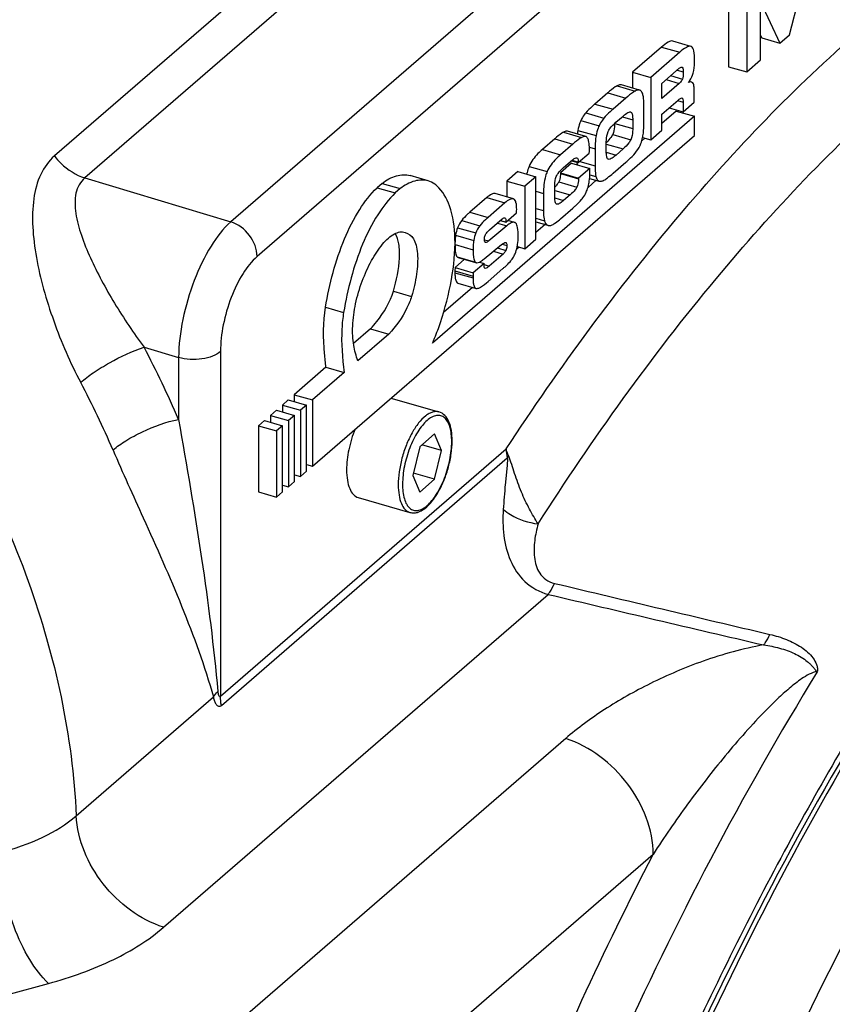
# Model space of a CAD drawing. Extents: x 0 to 594, y 0 to 420.
# Tile 63 of 93: x 515.48 to 523.25, y 209.71 to 219.12. Entities that reach past the tile are written whole.
import ezdxf

# ---------------------------------------------------------------- set-up
doc = ezdxf.new("R2010")
doc.units = 0
doc.header["$LTSCALE"] = 32.67
doc.layers.get('0').update_dxf_attribs({"linetype": 'CONTINUOUS'})
doc.layers.add('3_ALL_AXES', color=7, linetype='CONTINUOUS')

msp = doc.modelspace()

# ---------------------------------------------------------------- linework, layer by layer
at = {"color": 9, "linetype": 'CONTINUOUS'}
for p, q in [((527.3805, 227.8362), (515.8146, 217.8199)), ((527.6711, 227.6262), (516.1053, 217.6099)), ((529.0112, 227.1598), (517.5005, 217.1912)), ((529.2619, 226.8277), (517.7512, 216.8592)), ((521.6166, 218.8615), (521.7898, 218.8115)), ((521.7654, 218.6415), (521.8238, 218.6247)), ((521.6593, 218.5496), (521.7858, 218.5131)), ((521.7033, 218.5877), (521.8152, 218.5554)), ((521.1031, 218.424), (521.2763, 218.374)), ((521.1909, 218.4905), (521.3641, 218.4405)), ((521.7694, 218.3492), (521.8229, 218.3337)), ((521.8119, 218.3742), (521.8132, 218.3738)), ((520.8916, 218.2312), (521.0648, 218.1812)), ((520.9791, 218.3167), (521.1524, 218.2667)), ((521.3206, 218.2406), (521.3224, 218.2401)), ((520.8455, 218.1592), (521.0187, 218.1092)), ((521.2417, 218.1948), (521.3407, 218.1662)), ((520.6791, 218.0478), (520.8523, 217.9978)), ((520.8167, 218.0648), (520.9899, 218.0148)), ((521.1687, 218.1311), (521.3407, 218.0815)), ((520.5955, 217.9844), (520.7687, 217.9344)), ((521.1492, 218.0254), (521.3224, 217.9754)), ((520.4778, 217.8825), (520.651, 217.8325)), ((520.9262, 217.9043), (520.9811, 217.8884)), ((521.0884, 217.9332), (521.2483, 217.887)), ((521.0885, 217.8558), (521.1813, 217.8291)), ((520.7619, 217.7793), (520.8203, 217.7624)), ((520.805, 217.8023), (520.8069, 217.8018)), ((520.8338, 217.7681), (520.9811, 217.7255)), ((520.35, 217.721), (520.5232, 217.671)), ((516.1053, 217.6099), (517.5005, 217.1912)), ((520.6341, 217.5725), (520.8074, 217.5225)), ((520.6499, 217.6511), (520.8231, 217.6011)), ((520.9289, 217.6062), (521.0186, 217.5803)), ((520.9306, 217.6397), (520.9898, 217.6226)), ((520.416, 217.4823), (520.4881, 217.4615)), ((520.5953, 217.4904), (520.7416, 217.4482)), ((519.9462, 217.4222), (520.1194, 217.3722)), ((520.5957, 217.4197), (520.6804, 217.3952)), ((520.416, 217.3193), (520.4881, 217.2985)), ((519.7062, 217.2037), (519.8794, 217.1537)), ((519.7854, 217.2829), (519.9586, 217.2329)), ((520.078, 217.205), (520.1294, 217.1902)), ((520.416, 217.225), (520.4975, 217.2014)), ((519.6669, 217.1343), (519.8401, 217.0843)), ((520.0483, 217.1793), (520.138, 217.1534)), ((520.416, 217.1905), (520.528, 217.1582)), ((519.6482, 217.063), (519.8214, 217.013)), ((519.6425, 216.9733), (519.8157, 216.9233)), ((520.0484, 216.9417), (520.1296, 216.9183)), ((520.0917, 216.977), (520.138, 216.9636)), ((519.6642, 216.8547), (519.8374, 216.8047)), ((520.0096, 216.9096), (520.1018, 216.883)), ((519.6418, 216.7223), (519.815, 216.6723)), ((519.9201, 216.7827), (519.9695, 216.7684)), ((519.6416, 216.7048), (519.8148, 216.6548)), ((519.0541, 216.528), (519.2273, 216.478)), ((518.4051, 216.3755), (518.5783, 216.3255)), ((516.6715, 215.9917), (517.0008, 215.8929)), ((517.0008, 215.8929), (517.0008, 215.3025)), ((517.4014, 215.9504), (517.4014, 212.6559)), ((517.4014, 212.6559), (520.1314, 215.0201)), ((517.4097, 212.569), (520.1415, 214.9348)), ((516.8582, 210.449), (520.5318, 213.6304)), ((516.0234, 211.5143), (517.3341, 212.6494)), ((520.7001, 212.252), (516.0298, 208.2074)), ((521.5359, 211.1452), (516.8656, 207.1006)), ((515.3582, 209.8041), (515.7591, 209.9124))]:
    msp.add_line(p, q, dxfattribs=at)
at = {"color": 7, "linetype": 'CONTINUOUS'}
for p, q in [((522.8374, 218.9766), (523.0233, 219.693)), ((522.2566, 219.453), (522.2566, 218.6735)), ((522.4298, 219.403), (522.4298, 218.6235)), ((522.5633, 218.7392), (522.5633, 219.2946)), ((522.5633, 219.2946), (522.7477, 218.8989)), ((521.8965, 218.8679), (521.7233, 218.9179)), ((522.5633, 218.9728), (522.5745, 218.9489)), ((522.5745, 218.9489), (522.7477, 218.8989)), ((522.7477, 218.8989), (522.8374, 218.9766)), ((521.6166, 218.8615), (521.3394, 218.6215)), ((521.7898, 218.8115), (521.5126, 218.5715)), ((521.9014, 218.8659), (521.8965, 218.8681)), ((522.4298, 218.6235), (522.5633, 218.7392)), ((521.3394, 218.6215), (521.5126, 218.5715)), ((521.3394, 218.6215), (521.3394, 218.469)), ((521.6183, 218.5141), (521.7858, 218.6592)), ((522.2566, 218.6735), (522.4298, 218.6235)), ((521.5126, 218.5715), (521.5126, 217.9739)), ((521.6183, 218.368), (521.6183, 218.5141)), ((521.7858, 218.5131), (521.6183, 218.368)), ((521.9019, 218.5266), (521.8811, 218.5326)), ((521.1031, 218.424), (520.9791, 218.3167)), ((521.4068, 218.4496), (521.2336, 218.4996)), ((521.4104, 218.4483), (521.4069, 218.4496)), ((521.9283, 218.3339), (521.9283, 218.4563)), ((521.2763, 218.374), (521.1524, 218.2667)), ((521.6183, 218.2183), (521.7754, 218.3544)), ((521.812, 218.3743), (521.8132, 218.3738)), ((521.8229, 218.2426), (521.9283, 218.3339)), ((521.8229, 218.3337), (521.8229, 218.2426)), ((521.3207, 218.2408), (521.3224, 218.2401)), ((521.4475, 218.1331), (521.4475, 218.2996)), ((521.7566, 218.2492), (521.6183, 218.1295)), ((521.6905, 218.2808), (521.8229, 218.2426)), ((521.7566, 218.2492), (521.9298, 218.1992)), ((521.9298, 218.1992), (519.4278, 216.0324)), ((521.1809, 218.1421), (521.2483, 218.2005)), ((521.3407, 218.1662), (521.3407, 218.0815)), ((521.6183, 218.0654), (521.6183, 218.2183)), ((521.9298, 218.0173), (521.9298, 218.1992)), ((520.8912, 218.0062), (520.718, 218.0562)), ((521.5126, 217.9739), (521.6183, 218.0654)), ((518.2798, 214.8563), (521.9298, 218.0173)), ((520.5955, 217.9844), (520.4778, 217.8825)), ((520.8947, 218.0049), (520.8913, 218.0063)), ((521.4572, 217.9899), (521.4269, 217.9637)), ((521.4352, 217.9963), (521.5126, 217.9739)), ((520.7687, 217.9344), (520.651, 217.8325)), ((520.926, 217.8479), (520.9264, 217.8616)), ((520.9264, 217.8616), (520.9267, 217.8822)), ((520.9811, 217.8884), (520.9811, 217.7255)), ((521.0884, 217.8614), (521.0884, 217.9444)), ((521.2483, 217.887), (521.1813, 217.8291)), ((520.6804, 217.7087), (520.7647, 217.7817)), ((520.7567, 217.7748), (520.8203, 217.7564)), ((520.8061, 217.8021), (520.8069, 217.8018)), ((520.8203, 217.7564), (520.926, 217.8479)), ((520.8203, 217.7624), (520.8203, 217.7564)), ((521.1083, 217.7882), (521.1069, 217.7887)), ((521.1528, 217.6551), (521.2763, 217.762)), ((520.2428, 217.6718), (520.1374, 217.5805)), ((520.2428, 217.6718), (520.416, 217.6218)), ((520.7567, 217.75), (520.6499, 217.6575)), ((520.7567, 217.75), (520.9299, 217.7)), ((520.9299, 217.7), (520.8231, 217.6075)), ((519.3864, 217.5823), (519.2132, 217.6323)), ((520.1374, 217.5805), (520.3106, 217.5305)), ((520.1374, 217.5805), (520.1374, 217.429)), ((520.416, 217.6218), (520.3106, 217.5305)), ((520.416, 217.0242), (520.416, 217.6218)), ((520.6499, 217.6575), (520.8231, 217.6075)), ((520.6499, 217.6575), (520.6499, 217.6511)), ((520.8231, 217.6075), (520.8231, 217.6011)), ((520.9926, 217.5876), (520.9138, 217.5193)), ((520.9289, 217.606), (521.0185, 217.5801)), ((521.0186, 217.5803), (521.0218, 217.5791)), ((518.9461, 217.5585), (518.8976, 217.5165)), ((518.8976, 217.5165), (519.0708, 217.4665)), ((518.9461, 217.5585), (519.1193, 217.5085)), ((519.1193, 217.5085), (519.0708, 217.4665)), ((520.3106, 217.5305), (520.3106, 216.9329)), ((520.5953, 217.4344), (520.5953, 217.5174)), ((519.9462, 217.4222), (519.7854, 217.2829)), ((520.2, 217.4109), (520.0268, 217.4609)), ((520.4881, 217.4615), (520.4881, 217.2985)), ((520.7416, 217.4482), (520.6804, 217.3952)), ((520.1194, 217.3722), (519.9586, 217.2329)), ((520.2316, 217.2971), (520.2318, 217.3094)), ((520.6149, 217.3593), (520.6125, 217.3604)), ((520.651, 217.2205), (520.7687, 217.3224)), ((519.9732, 217.1143), (520.0946, 217.2195)), ((520.0759, 217.2032), (520.1294, 217.1878)), ((520.1294, 217.1878), (520.2309, 217.2756)), ((520.2107, 217.1856), (520.1478, 217.2037)), ((520.138, 217.1534), (519.9647, 217.0082)), ((520.1294, 217.1902), (520.1294, 217.1878)), ((520.416, 217.19), (520.5278, 217.1577)), ((520.5041, 217.1645), (520.416, 217.0883)), ((520.528, 217.1582), (520.5338, 217.156)), ((519.9235, 217.02), (519.9647, 217.0082)), ((520.3106, 216.9329), (520.416, 217.0242)), ((519.9216, 216.8368), (520.087, 216.9737)), ((519.933, 216.994), (519.9322, 216.9944)), ((520.2551, 216.9489), (520.2318, 216.9288)), ((520.2383, 216.9538), (520.3106, 216.9329)), ((519.7341, 216.8327), (519.6429, 216.7534)), ((519.672, 216.8506), (519.8369, 216.803)), ((520.1018, 216.883), (519.9695, 216.7684)), ((519.6418, 216.7223), (519.6416, 216.7048)), ((519.6429, 216.7534), (519.6418, 216.7223)), ((519.6429, 216.7534), (519.8161, 216.7034)), ((519.9202, 216.7939), (519.8161, 216.7034)), ((519.8766, 216.8064), (519.9202, 216.7939)), ((519.9202, 216.783), (519.9202, 216.7939)), ((519.9302, 216.7452), (519.9296, 216.7454)), ((519.9596, 216.6217), (520.1, 216.7433)), ((519.815, 216.6723), (519.8148, 216.6548)), ((519.8161, 216.7034), (519.815, 216.6723)), ((519.8111, 216.5644), (519.5337, 216.3241)), ((519.6707, 216.6049), (519.8439, 216.5549)), ((518.8356, 216.1673), (518.6728, 216.0263)), ((518.8356, 216.1673), (519.0088, 216.1173)), ((519.0088, 216.1173), (518.7143, 215.8622)), ((518.4096, 215.8009), (518.1066, 215.5385)), ((518.4096, 215.8009), (518.5828, 215.7509)), ((518.5828, 215.7509), (518.2798, 215.4885)), ((518.1066, 215.5385), (518.2798, 215.4885)), ((518.1066, 215.5385), (518.1066, 215.4727)), ((519.0304, 215.5065), (519.4889, 215.3741)), ((518.0496, 215.4892), (517.9926, 215.4398)), ((517.9926, 215.4398), (518.1658, 215.3898)), ((517.9926, 215.4398), (517.9926, 215.374)), ((518.0496, 215.4892), (518.2228, 215.4392)), ((518.2228, 215.4392), (518.1658, 215.3898)), ((518.2228, 214.807), (518.2228, 215.4392)), ((518.2798, 215.4885), (518.2798, 214.8563)), ((517.9356, 215.3904), (517.8786, 215.3411)), ((517.8786, 215.3411), (518.0518, 215.2911)), ((517.8786, 215.3411), (517.8786, 215.2753)), ((517.9356, 215.3904), (518.1088, 215.3404)), ((518.1088, 215.3404), (518.0518, 215.2911)), ((518.1088, 214.7082), (518.1088, 215.3404)), ((518.1658, 215.3898), (518.1658, 214.7576)), ((517.8216, 215.2917), (517.7646, 215.2424)), ((517.7646, 215.2424), (517.9378, 215.1924)), ((517.7646, 215.2424), (517.7646, 214.6102)), ((517.8216, 215.2917), (517.9948, 215.2417)), ((517.9948, 215.2417), (517.9378, 215.1924)), ((517.9948, 214.6095), (517.9948, 215.2417)), ((518.0518, 215.2911), (518.0518, 214.6589)), ((517.9378, 215.1924), (517.9378, 214.5602)), ((519.4469, 215.164), (519.3054, 215.0415)), ((519.5133, 215.005), (519.4469, 215.164)), ((519.3054, 215.0415), (519.239, 214.7674)), ((519.5133, 215.005), (519.3258, 215.0592)), ((519.4469, 214.731), (519.5133, 215.005)), ((518.2228, 214.8728), (518.2798, 214.8563)), ((518.1088, 214.7741), (518.1658, 214.7576)), ((518.1658, 214.7576), (518.2228, 214.807)), ((519.239, 214.7674), (519.3054, 214.6084)), ((519.4469, 214.731), (519.2443, 214.7895)), ((517.9948, 214.6753), (518.0518, 214.6589)), ((518.0518, 214.6589), (518.1088, 214.7082)), ((519.3054, 214.6084), (519.4469, 214.731)), ((517.7646, 214.6102), (517.9378, 214.5602)), ((517.9378, 214.5602), (517.9948, 214.6095)), ((518.7179, 214.5559), (519.2115, 214.4134))]:
    msp.add_line(p, q, dxfattribs=at)
msp.add_lwpolyline([(520.9302, 217.6958), (520.9301, 217.6967), (520.93, 217.6975), (520.93, 217.6982), (520.9299, 217.6989), (520.9299, 217.6995), (520.9299, 217.7)], dxfattribs=at)
for centre, radius, start, end in [((521.6777, 218.6763), 0.2491, 321.88229, 324.75167), ((521.68, 218.6746), 0.2462, 324.75514, 326.3263), ((521.6809, 218.674), 0.2451, 326.32699, 327.19371), ((520.7844, 218.2782), 0.4481, 312.74105, 315.30668), ((520.9851, 218.0928), 0.4604, 347.89748, 349.99891), ((521.7161, 217.7737), 0.9082, 180.86762, 181.11185), ((520.67, 217.7626), 0.1503, 359.92291, 2.83469), ((521.5657, 217.7703), 0.7578, 181.07136, 182.67055), ((521.0305, 217.6094), 0.0315, 253.91131, 257.90827), ((520.3489, 217.7716), 0.35, 314.79263, 317.70066), ((520.1931, 217.3867), 0.0252, 60.85207, 73.96944), ((519.9566, 217.0088), 0.2865, 347.8202, 348.95293)]:
    msp.add_arc(centre, radius, start, end, dxfattribs=at)
at = {"color": 9, "linetype": 'CONTINUOUS'}
for centre, radius, start, end in [((508.2326, 211.5378), 9.5421, 23.23644, 27.82438), ((508.1727, 211.4811), 8.9287, 23.27403, 27.86981), ((520.402, 214.7287), 0.3321, 137.95396, 141.65402), ((755.8897, 1202.4046), 1016.283, 256.6130723, 256.7322972), ((744.9313, 1165.1536), 977.6255, 256.7302863, 256.8543125)]:
    msp.add_arc(centre, radius, start, end, dxfattribs=at)
for points, knots in [([(520.1314, 215.0201), (520.6412, 215.7964), (521.6751, 217.2099), (523.141, 218.7435), (524.3339, 219.6906), (525.4262, 220.3857), (526.3018, 220.7446), (526.8817, 220.866)], [0, 0, 0, 0, 0.305374, 0.574422, 0.694587, 0.805211, 1, 1, 1, 1]), ([(520.4368, 214.3042), (520.9566, 215.117), (522.0125, 216.5932), (523.521, 218.1889), (524.7513, 219.1611), (525.8719, 219.86), (526.7739, 220.2061), (527.3669, 220.3058)], [0, 0, 0, 0, 0.30818, 0.578248, 0.698123, 0.807938, 1, 1, 1, 1]), ([(510.7514, 219.1077), (511.4799, 218.7586), (512.8604, 217.8356), (514.5138, 215.9934), (515.6474, 213.8429), (515.9876, 212.2759), (516.0234, 211.5143)], [0, 0, 0, 0, 0.251328, 0.509678, 0.762784, 1, 1, 1, 1]), ([(515.8146, 217.8199), (515.7595, 217.7722), (515.6672, 217.6425), (515.6067, 217.403), (515.6012, 217.133), (515.6382, 216.8437), (515.7082, 216.5439), (515.8372, 216.1398), (515.9656, 215.8443), (516.0657, 215.6549)], [0, 0, 0, 0, 0.095239, 0.200819, 0.318499, 0.446165, 0.580959, 0.720119, 1, 1, 1, 1]), ([(515.8146, 217.8199), (515.8338, 217.7953), (515.9141, 217.7055), (516.0203, 217.6374), (516.1053, 217.6099)], [0, 0, 0, 0, 0.258648, 1, 1, 1, 1]), ([(516.1053, 217.6099), (516.0837, 217.592), (516.0463, 217.547), (516.0164, 217.4628), (516.0085, 217.3691), (516.021, 217.2328), (516.0697, 217.0554), (516.1568, 216.842), (516.2649, 216.6259), (516.4304, 216.3371), (516.5707, 216.1272), (516.6715, 215.9917)], [0, 0, 0, 0, 0.046418, 0.094376, 0.145815, 0.201001, 0.320455, 0.448679, 0.582631, 0.720291, 1, 1, 1, 1]), ([(517.5005, 217.1912), (517.4259, 217.125), (517.2904, 216.945), (517.1385, 216.6267), (517.0333, 216.2665), (517.0021, 216.0148), (517.0008, 215.8929)], [0, 0, 0, 0, 0.210604, 0.468061, 0.742578, 1, 1, 1, 1]), ([(517.7512, 216.8592), (517.7512, 216.9306), (517.6932, 217.0752), (517.5704, 217.1686), (517.5005, 217.1912)], [0, 0, 0, 0, 0.492803, 1, 1, 1, 1]), ([(522.8438, 208.305), (523.2695, 209.2668), (524.168, 211.0843), (525.7024, 213.5452), (527.3294, 215.5758), (528.5322, 216.6822), (529.1406, 217.1264)], [0, 0, 0, 0, 0.288365, 0.554951, 0.793487, 1, 1, 1, 1]), ([(517.7512, 216.8592), (517.6982, 216.8133), (517.602, 216.6879), (517.495, 216.4649), (517.4219, 216.2123), (517.4014, 216.0358), (517.4014, 215.9504)], [0, 0, 0, 0, 0.211108, 0.468369, 0.742556, 1, 1, 1, 1]), ([(516.0657, 215.6549), (516.103, 215.6889), (516.1929, 215.7561), (516.3912, 215.8765), (516.557, 215.9546), (516.6715, 215.9917)], [0, 0, 0, 0, 0.217382, 0.481134, 1, 1, 1, 1]), ([(517.4014, 215.9504), (517.3796, 215.9315), (517.3216, 215.9011), (517.1864, 215.8689), (517.0729, 215.8738), (517.0008, 215.8929)], [0, 0, 0, 0, 0.20841, 0.461602, 1, 1, 1, 1]), ([(519.4889, 215.3741), (519.4794, 215.3768), (519.4588, 215.3793), (519.4267, 215.3736), (519.3937, 215.3592), (519.3464, 215.3269), (519.2888, 215.2655), (519.2276, 215.1707), (519.1745, 215.0568), (519.1334, 214.9316), (519.107, 214.8039), (519.1002, 214.7184), (519.1002, 214.6772)], [0, 0, 0, 0, 0.034095, 0.070698, 0.111701, 0.158203, 0.268725, 0.400835, 0.548538, 0.703657, 0.857105, 1, 1, 1, 1]), ([(519.6112, 215.0898), (519.6112, 215.1369), (519.6053, 215.2037), (519.5752, 215.2799), (519.5459, 215.3188), (519.5077, 215.341), (519.4636, 215.3428), (519.4181, 215.3257), (519.3723, 215.2924), (519.327, 215.2443), (519.2665, 215.1587), (519.204, 215.0282), (519.155, 214.8587), (519.1412, 214.7401), (519.1412, 214.6827)], [0, 0, 0, 0, 0.128861, 0.179865, 0.222402, 0.25954, 0.296643, 0.339097, 0.390004, 0.450202, 0.519066, 0.675935, 0.8431, 1, 1, 1, 1]), ([(516.3748, 215.0091), (516.4121, 215.0427), (516.5037, 215.1068), (516.7088, 215.2154), (516.882, 215.2787), (517.0008, 215.3025)], [0, 0, 0, 0, 0.21617, 0.478503, 1, 1, 1, 1]), ([(517.0008, 215.3025), (517.0774, 214.8597), (517.2282, 213.9964), (517.3374, 213.1263), (517.376, 212.7012)], [0, 0, 0, 0, 0.512795, 1, 1, 1, 1]), ([(519.1412, 214.6827), (519.1412, 214.6356), (519.147, 214.5687), (519.1771, 214.4926), (519.2064, 214.4537), (519.2446, 214.4315), (519.2888, 214.4297), (519.3342, 214.4468), (519.38, 214.48), (519.4253, 214.5282), (519.4858, 214.6137), (519.5483, 214.7443), (519.5974, 214.9138), (519.6112, 215.0324), (519.6112, 215.0898)], [0, 0, 0, 0, 0.128861, 0.179865, 0.222402, 0.25954, 0.296643, 0.339097, 0.390004, 0.450202, 0.519066, 0.675935, 0.8431, 1, 1, 1, 1]), ([(516.3748, 215.0091), (516.4681, 214.7919), (516.8191, 214.0195), (517.1663, 213.2389), (517.3341, 212.6494)], [0, 0, 0, 0, 0.278248, 1, 1, 1, 1]), ([(520.1415, 214.9348), (520.1442, 214.9246), (520.1432, 214.9028), (520.1405, 214.8604), (520.1347, 214.8073), (520.1284, 214.7443), (520.1207, 214.6619), (520.1127, 214.5612), (520.1072, 214.4813), (520.1043, 214.442)], [0, 0, 0, 0, 0.06373, 0.129319, 0.259221, 0.387335, 0.51374, 0.761094, 1, 1, 1, 1]), ([(520.1553, 214.9511), (520.1527, 214.9569), (520.1431, 214.9793), (520.1355, 215.0026), (520.1314, 215.0201)], [0, 0, 0, 0, 0.26121, 1, 1, 1, 1]), ([(520.4368, 214.3042), (520.4076, 214.3501), (520.3497, 214.449), (520.2735, 214.6093), (520.2212, 214.754), (520.1851, 214.8698), (520.1669, 214.9258), (520.1553, 214.9511)], [0, 0, 0, 0, 0.230549, 0.485475, 0.75118, 0.881754, 1, 1, 1, 1]), ([(519.1002, 214.6772), (519.1002, 214.6442), (519.1041, 214.5834), (519.1245, 214.5026), (519.1586, 214.4422), (519.194, 214.4184), (519.2115, 214.4134)], [0, 0, 0, 0, 0.326911, 0.600377, 0.819269, 1, 1, 1, 1]), ([(520.1043, 214.442), (520.0983, 214.3593), (520.0997, 214.1932), (520.1583, 213.9506), (520.2974, 213.7366), (520.4503, 213.6524), (520.5318, 213.6304)], [0, 0, 0, 0, 0.250569, 0.498112, 0.745058, 1, 1, 1, 1]), ([(520.1044, 214.442), (520.126, 214.4234), (520.2251, 214.3535), (520.345, 214.3145), (520.4368, 214.3042)], [0, 0, 0, 0, 0.23578, 1, 1, 1, 1]), ([(520.4368, 214.3042), (520.4222, 214.252), (520.3993, 214.1464), (520.3926, 213.9852), (520.4302, 213.8499), (520.5085, 213.7663), (520.5641, 213.7424), (520.5939, 213.7353)], [0, 0, 0, 0, 0.246884, 0.490162, 0.732492, 0.860722, 1, 1, 1, 1]), ([(520.5318, 213.6304), (520.5373, 213.6373), (520.5614, 213.6701), (520.5805, 213.7064), (520.5939, 213.7353)], [0, 0, 0, 0, 0.216844, 1, 1, 1, 1]), ([(522.5921, 213.1469), (522.5974, 213.1535), (522.6204, 213.1852), (522.6388, 213.22), (522.6517, 213.2478)], [0, 0, 0, 0, 0.217423, 1, 1, 1, 1]), ([(522.6517, 213.2478), (522.7058, 213.2351), (522.8104, 213.2034), (522.9532, 213.1319), (523.0515, 213.0474), (523.0954, 212.9721), (523.1073, 212.9262), (523.1083, 212.9017), (523.1048, 212.8903)], [0, 0, 0, 0, 0.269382, 0.527567, 0.770128, 0.885619, 0.942565, 1, 1, 1, 1]), ([(522.5921, 213.1469), (522.3951, 213.1125), (522.025, 213.0087), (521.5177, 212.7931), (521.0774, 212.5447), (520.8168, 212.3531), (520.7001, 212.252)], [0, 0, 0, 0, 0.283789, 0.542562, 0.780932, 1, 1, 1, 1]), ([(522.5921, 213.1469), (522.6434, 213.1396), (522.7195, 213.1247), (522.8173, 213.0942), (522.8867, 213.0658), (522.9515, 213.0313), (523.0006, 212.9967), (523.0355, 212.9655), (523.0592, 212.9405), (523.0808, 212.9147), (523.0948, 212.8957), (523.1048, 212.8903)], [0, 0, 0, 0, 0.264305, 0.394099, 0.521604, 0.646237, 0.767416, 0.82662, 0.884882, 0.942361, 1, 1, 1, 1]), ([(523.1048, 212.8903), (522.3841, 211.7194), (521.067, 209.1897), (520.045, 206.53), (519.5902, 205.1337)], [0, 0, 0, 0, 0.483544, 1, 1, 1, 1]), ([(523.1048, 212.8904), (523.0772, 212.8902), (523.0251, 212.868), (522.9361, 212.8131), (522.8355, 212.7328), (522.7236, 212.6315), (522.5824, 212.4922), (522.4149, 212.3119), (522.2236, 212.0887), (522.0405, 211.8601), (521.8063, 211.5492), (521.6409, 211.3087), (521.5359, 211.1452)], [0, 0, 0, 0, 0.03485, 0.068384, 0.133209, 0.196684, 0.259478, 0.383989, 0.507762, 0.631152, 0.754307, 1, 1, 1, 1]), ([(517.376, 212.7012), (517.3765, 212.6951), (517.3781, 212.6835), (517.3824, 212.6681), (517.3877, 212.6569), (517.3958, 212.6525), (517.3998, 212.6545), (517.4014, 212.6559)], [0, 0, 0, 0, 0.303911, 0.578662, 0.804925, 0.896041, 1, 1, 1, 1]), ([(517.3341, 212.6494), (517.336, 212.6362), (517.3418, 212.6116), (517.3567, 212.5807), (517.3807, 212.5571), (517.4028, 212.5629), (517.4097, 212.569)], [0, 0, 0, 0, 0.302567, 0.569483, 0.789668, 1, 1, 1, 1]), ([(521.5359, 211.1452), (521.5359, 211.3834), (521.3425, 211.8655), (520.9333, 212.1766), (520.7001, 212.252)], [0, 0, 0, 0, 0.492803, 1, 1, 1, 1]), ([(520.8367, 204.0308), (521.2486, 205.3719), (522.1817, 207.947), (523.382, 210.4109), (524.0406, 211.5674)], [0, 0, 0, 0, 0.513198, 1, 1, 1, 1]), ([(515.2903, 211.1632), (515.4325, 211.1995), (515.692, 211.288), (515.9282, 211.4319), (516.0234, 211.5143)], [0, 0, 0, 0, 0.538262, 1, 1, 1, 1]), ([(516.8582, 210.449), (516.6322, 210.5221), (516.2327, 210.8205), (516.0343, 211.2819), (516.0234, 211.5143)], [0, 0, 0, 0, 0.505132, 1, 1, 1, 1]), ([(515.7591, 209.9124), (515.6881, 209.9779), (515.5595, 210.1513), (515.4165, 210.4574), (515.319, 210.8034), (515.2913, 211.0452), (515.2903, 211.1632)], [0, 0, 0, 0, 0.212423, 0.467939, 0.74051, 1, 1, 1, 1]), ([(519.1214, 205.315), (519.4536, 206.3339), (520.1813, 208.3117), (521.0624, 210.2266), (521.5359, 211.1452)], [0, 0, 0, 0, 0.509069, 1, 1, 1, 1]), ([(515.7591, 209.9124), (515.9724, 209.9701), (516.361, 210.1076), (516.7152, 210.3251), (516.8582, 210.449)], [0, 0, 0, 0, 0.538646, 1, 1, 1, 1])]:
    msp.add_open_spline(points, degree=3, knots=knots, dxfattribs=at)
at = {"color": 7, "linetype": 'CONTINUOUS'}
for points, knots in [([(521.7233, 218.9179), (521.7094, 218.9219), (521.667, 218.9038), (521.6366, 218.8789), (521.6166, 218.8615)], [0, 0, 0, 0, 0.352017, 1, 1, 1, 1]), ([(521.8965, 218.8679), (521.8826, 218.8719), (521.8402, 218.8538), (521.8098, 218.8289), (521.7898, 218.8115)], [0, 0, 0, 0, 0.352018, 1, 1, 1, 1]), ([(521.9311, 218.738), (521.9311, 218.7674), (521.9302, 218.8096), (521.9148, 218.8585), (521.9014, 218.8659)], [0, 0, 0, 0, 0.657055, 1, 1, 1, 1]), ([(521.9179, 218.6114), (521.9203, 218.62), (521.9291, 218.6617), (521.9311, 218.7045), (521.9311, 218.738)], [0, 0, 0, 0, 0.210519, 1, 1, 1, 1]), ([(521.8108, 218.6703), (521.8115, 218.6701), (521.8129, 218.6695), (521.8141, 218.6686), (521.8147, 218.6681)], [0, 0, 0, 0, 0.489794, 1, 1, 1, 1]), ([(521.8147, 218.6681), (521.8195, 218.6638), (521.8231, 218.6477), (521.8238, 218.6333), (521.8238, 218.6247)], [0, 0, 0, 0, 0.426163, 1, 1, 1, 1]), ([(521.8238, 218.6247), (521.8238, 218.6192), (521.8233, 218.5959), (521.8211, 218.5723), (521.8152, 218.5554)], [0, 0, 0, 0, 0.235429, 1, 1, 1, 1]), ([(521.8152, 218.5554), (521.8136, 218.5506), (521.8065, 218.5347), (521.7951, 218.5211), (521.7858, 218.5131)], [0, 0, 0, 0, 0.294434, 1, 1, 1, 1]), ([(521.9019, 218.5266), (521.8999, 218.5272), (521.8903, 218.5286), (521.8805, 218.5256), (521.8736, 218.5225)], [0, 0, 0, 0, 0.214632, 1, 1, 1, 1]), ([(521.9283, 218.4563), (521.9283, 218.4632), (521.9275, 218.4841), (521.9236, 218.507), (521.9145, 218.518)], [0, 0, 0, 0, 0.326267, 1, 1, 1, 1]), ([(521.1909, 218.4905), (521.1853, 218.4874), (521.1541, 218.4678), (521.126, 218.4439), (521.1031, 218.424)], [0, 0, 0, 0, 0.174521, 1, 1, 1, 1]), ([(521.2336, 218.4996), (521.2308, 218.5004), (521.2159, 218.5022), (521.2013, 218.496), (521.1909, 218.4905)], [0, 0, 0, 0, 0.202026, 1, 1, 1, 1]), ([(521.3641, 218.4405), (521.3585, 218.4374), (521.3273, 218.4178), (521.2992, 218.3939), (521.2763, 218.374)], [0, 0, 0, 0, 0.174521, 1, 1, 1, 1]), ([(521.4068, 218.4496), (521.404, 218.4504), (521.3891, 218.4522), (521.3745, 218.446), (521.3641, 218.4405)], [0, 0, 0, 0, 0.202026, 1, 1, 1, 1]), ([(521.4385, 218.4037), (521.4371, 218.4092), (521.4321, 218.4259), (521.4216, 218.4434), (521.4104, 218.4483)], [0, 0, 0, 0, 0.317399, 1, 1, 1, 1]), ([(521.4475, 218.2996), (521.4475, 218.3103), (521.4469, 218.3451), (521.4444, 218.3802), (521.4385, 218.4037)], [0, 0, 0, 0, 0.306157, 1, 1, 1, 1]), ([(521.8132, 218.3738), (521.8183, 218.3713), (521.8224, 218.355), (521.8229, 218.342), (521.8229, 218.3337)], [0, 0, 0, 0, 0.411322, 1, 1, 1, 1]), ([(520.8916, 218.2312), (520.8868, 218.2255), (520.8692, 218.203), (520.8544, 218.1783), (520.8455, 218.1592)], [0, 0, 0, 0, 0.259275, 1, 1, 1, 1]), ([(520.9791, 218.3167), (520.9699, 218.3087), (520.9394, 218.2816), (520.9098, 218.2531), (520.8916, 218.2312)], [0, 0, 0, 0, 0.300354, 1, 1, 1, 1]), ([(521.1524, 218.2667), (521.1431, 218.2587), (521.1126, 218.2316), (521.0831, 218.2031), (521.0648, 218.1812)], [0, 0, 0, 0, 0.300354, 1, 1, 1, 1]), ([(521.2483, 218.2005), (521.2531, 218.2046), (521.271, 218.2194), (521.2901, 218.2342), (521.3063, 218.2395)], [0, 0, 0, 0, 0.271959, 1, 1, 1, 1]), ([(521.3224, 218.2401), (521.332, 218.2357), (521.3399, 218.2054), (521.3407, 218.1815), (521.3407, 218.1662)], [0, 0, 0, 0, 0.409149, 1, 1, 1, 1]), ([(520.8455, 218.1592), (520.8421, 218.1519), (520.8293, 218.1215), (520.8209, 218.0894), (520.8167, 218.0648)], [0, 0, 0, 0, 0.243402, 1, 1, 1, 1]), ([(521.0648, 218.1812), (521.06, 218.1755), (521.0424, 218.153), (521.0276, 218.1283), (521.0187, 218.1092)], [0, 0, 0, 0, 0.259275, 1, 1, 1, 1]), ([(521.1061, 218.0527), (521.1107, 218.0631), (521.1316, 218.0964), (521.1599, 218.1239), (521.1809, 218.1421)], [0, 0, 0, 0, 0.290241, 1, 1, 1, 1]), ([(521.4385, 218.0129), (521.4401, 218.0217), (521.4459, 218.0615), (521.4475, 218.1018), (521.4475, 218.1331)], [0, 0, 0, 0, 0.223609, 1, 1, 1, 1]), ([(520.6791, 218.0478), (520.6738, 218.0449), (520.6442, 218.0261), (520.6174, 218.0034), (520.5955, 217.9844)], [0, 0, 0, 0, 0.171682, 1, 1, 1, 1]), ([(520.718, 218.0562), (520.7154, 218.057), (520.7018, 218.0586), (520.6886, 218.0529), (520.6791, 218.0478)], [0, 0, 0, 0, 0.201038, 1, 1, 1, 1]), ([(521.0187, 218.1092), (521.0153, 218.1019), (521.0025, 218.0715), (520.9941, 218.0394), (520.9899, 218.0148)], [0, 0, 0, 0, 0.243402, 1, 1, 1, 1]), ([(521.0884, 217.9444), (521.0884, 217.953), (521.0893, 217.9896), (521.0946, 218.0271), (521.1061, 218.0527)], [0, 0, 0, 0, 0.23472, 1, 1, 1, 1]), ([(521.1675, 218.1301), (521.1675, 218.1197), (521.1662, 218.0843), (521.1597, 218.0483), (521.1492, 218.0254)], [0, 0, 0, 0, 0.291122, 1, 1, 1, 1]), ([(521.3407, 218.0815), (521.3407, 218.073), (521.3397, 218.0372), (521.3338, 218.0004), (521.3224, 217.9754)], [0, 0, 0, 0, 0.234714, 1, 1, 1, 1]), ([(520.8523, 217.9978), (520.847, 217.9949), (520.8174, 217.9761), (520.7906, 217.9534), (520.7687, 217.9344)], [0, 0, 0, 0, 0.171682, 1, 1, 1, 1]), ([(520.8912, 218.0062), (520.8886, 218.007), (520.875, 218.0086), (520.8618, 218.0029), (520.8523, 217.9978)], [0, 0, 0, 0, 0.201038, 1, 1, 1, 1]), ([(520.9188, 217.9673), (520.9176, 217.9719), (520.9133, 217.9862), (520.9041, 218.0007), (520.8947, 218.0049)], [0, 0, 0, 0, 0.315823, 1, 1, 1, 1]), ([(520.9267, 217.8822), (520.9267, 217.8909), (520.9261, 217.9194), (520.9237, 217.9481), (520.9188, 217.9673)], [0, 0, 0, 0, 0.304565, 1, 1, 1, 1]), ([(520.9899, 218.0148), (520.9883, 218.0058), (520.9825, 217.9639), (520.9811, 217.9215), (520.9811, 217.8884)], [0, 0, 0, 0, 0.217515, 1, 1, 1, 1]), ([(521.1492, 218.0254), (521.1468, 218.0203), (521.1345, 217.9974), (521.1172, 217.9775), (521.1029, 217.963)], [0, 0, 0, 0, 0.215244, 1, 1, 1, 1]), ([(521.3224, 217.9754), (521.3177, 217.9652), (521.2971, 217.9322), (521.269, 217.905), (521.2483, 217.887)], [0, 0, 0, 0, 0.289796, 1, 1, 1, 1]), ([(521.4105, 217.92), (521.4131, 217.9258), (521.4235, 217.9505), (521.431, 217.9764), (521.4353, 217.9963)], [0, 0, 0, 0, 0.241363, 1, 1, 1, 1]), ([(520.4778, 217.8825), (520.463, 217.8697), (520.4128, 217.8227), (520.3697, 217.7663), (520.35, 217.721)], [0, 0, 0, 0, 0.283401, 1, 1, 1, 1]), ([(521.1069, 217.7887), (521.0974, 217.7927), (521.0889, 217.8226), (521.0884, 217.8462), (521.0884, 217.8614)], [0, 0, 0, 0, 0.405851, 1, 1, 1, 1]), ([(528.2711, 217.8361), (527.8683, 217.5613), (527.0632, 216.913), (525.9261, 215.7485), (524.8111, 214.3575), (523.3349, 212.166), (521.6824, 209.0157), (520.6393, 206.2988), (520.177, 204.8701)], [0, 0, 0, 0, 0.09428, 0.199153, 0.314198, 0.43852, 0.709626, 1, 1, 1, 1]), ([(528.2717, 217.8357), (527.8702, 217.5547), (527.0684, 216.896), (525.936, 215.7201), (524.8264, 214.3215), (523.3592, 212.1259), (521.7167, 208.9783), (520.6788, 206.2669), (520.2186, 204.8422)], [0, 0, 0, 0, 0.094785, 0.200028, 0.31528, 0.439645, 0.710395, 1, 1, 1, 1]), ([(520.651, 217.8325), (520.6362, 217.8197), (520.586, 217.7727), (520.5429, 217.7163), (520.5232, 217.671)], [0, 0, 0, 0, 0.283401, 1, 1, 1, 1]), ([(520.7647, 217.7817), (520.767, 217.7837), (520.7755, 217.7907), (520.7848, 217.7973), (520.7922, 217.8003)], [0, 0, 0, 0, 0.270786, 1, 1, 1, 1]), ([(520.8069, 217.8018), (520.809, 217.801), (520.8188, 217.7935), (520.8197, 217.7797), (520.8201, 217.7701)], [0, 0, 0, 0, 0.185075, 1, 1, 1, 1]), ([(521.1813, 217.8291), (521.1694, 217.8188), (521.1516, 217.8043), (521.1273, 217.7902), (521.1139, 217.7866), (521.1083, 217.7882)], [0, 0, 0, 0, 0.552958, 0.796954, 1, 1, 1, 1]), ([(521.2763, 217.762), (521.2857, 217.7702), (521.3164, 217.7974), (521.3462, 217.826), (521.3646, 217.8479)], [0, 0, 0, 0, 0.303188, 1, 1, 1, 1]), ([(520.35, 217.721), (520.3476, 217.7154), (520.3381, 217.6915), (520.3313, 217.6666), (520.3273, 217.6474)], [0, 0, 0, 0, 0.236903, 1, 1, 1, 1]), ([(520.5232, 217.671), (520.5171, 217.6569), (520.4937, 217.5894), (520.4881, 217.5172), (520.4881, 217.4615)], [0, 0, 0, 0, 0.216792, 1, 1, 1, 1]), ([(520.6106, 217.6254), (520.6148, 217.6352), (520.6343, 217.6663), (520.6609, 217.6918), (520.6804, 217.7087)], [0, 0, 0, 0, 0.291417, 1, 1, 1, 1]), ([(520.9309, 217.6575), (520.9309, 217.6599), (520.9308, 217.6726), (520.9304, 217.6854), (520.9302, 217.6958)], [0, 0, 0, 0, 0.18567, 1, 1, 1, 1]), ([(520.9811, 217.7255), (520.9811, 217.7148), (520.9817, 217.6804), (520.9838, 217.6456), (520.9898, 217.6226)], [0, 0, 0, 0, 0.311514, 1, 1, 1, 1]), ([(518.9461, 217.5585), (518.9874, 217.5902), (519.0716, 217.6389), (519.172, 217.6442), (519.2132, 217.6323)], [0, 0, 0, 0, 0.548595, 1, 1, 1, 1]), ([(519.3864, 217.5823), (519.3452, 217.5942), (519.2448, 217.5889), (519.1606, 217.5402), (519.1193, 217.5085)], [0, 0, 0, 0, 0.451405, 1, 1, 1, 1]), ([(519.4678, 217.5358), (519.4618, 217.5413), (519.4377, 217.5615), (519.4087, 217.5758), (519.3864, 217.5823)], [0, 0, 0, 0, 0.258372, 1, 1, 1, 1]), ([(520.5953, 217.5174), (520.5953, 217.526), (520.5961, 217.5623), (520.5998, 217.5997), (520.6106, 217.6254)], [0, 0, 0, 0, 0.235163, 1, 1, 1, 1]), ([(520.6341, 217.5725), (520.6327, 217.5696), (520.6252, 217.5565), (520.6156, 217.5448), (520.6077, 217.5361)], [0, 0, 0, 0, 0.21546, 1, 1, 1, 1]), ([(520.6499, 217.6511), (520.6499, 217.6435), (520.6488, 217.6167), (520.6428, 217.5897), (520.6341, 217.5725)], [0, 0, 0, 0, 0.282655, 1, 1, 1, 1]), ([(520.8231, 217.6011), (520.8231, 217.5948), (520.8222, 217.568), (520.8166, 217.5408), (520.8074, 217.5225)], [0, 0, 0, 0, 0.235297, 1, 1, 1, 1]), ([(520.9225, 217.5556), (520.9239, 217.5632), (520.9292, 217.5969), (520.9309, 217.6311), (520.9309, 217.6575)], [0, 0, 0, 0, 0.227873, 1, 1, 1, 1]), ([(520.9898, 217.6226), (520.9907, 217.6192), (520.9942, 217.6077), (520.9997, 217.5964), (521.0054, 217.59)], [0, 0, 0, 0, 0.289055, 1, 1, 1, 1]), ([(521.0239, 217.5786), (521.0268, 217.578), (521.0409, 217.577), (521.0545, 217.5826), (521.0643, 217.5878)], [0, 0, 0, 0, 0.206864, 1, 1, 1, 1]), ([(521.0643, 217.5878), (521.0771, 217.5946), (521.1072, 217.6166), (521.1357, 217.6403), (521.1528, 217.6551)], [0, 0, 0, 0, 0.390543, 1, 1, 1, 1]), ([(518.4051, 216.3755), (518.4234, 216.4866), (518.4714, 216.7076), (518.5759, 217.023), (518.7156, 217.298), (518.8335, 217.4551), (518.8976, 217.5165)], [0, 0, 0, 0, 0.267937, 0.537501, 0.788676, 1, 1, 1, 1]), ([(519.5038, 216.2281), (519.5484, 216.3622), (519.6156, 216.6279), (519.6571, 217.0059), (519.6163, 217.3191), (519.525, 217.4855), (519.4678, 217.5358)], [0, 0, 0, 0, 0.311303, 0.601809, 0.832151, 1, 1, 1, 1]), ([(520.8074, 217.5225), (520.8031, 217.514), (520.7839, 217.4865), (520.7595, 217.4637), (520.7416, 217.4482)], [0, 0, 0, 0, 0.285794, 1, 1, 1, 1]), ([(520.8964, 217.4731), (520.8993, 217.4794), (520.9107, 217.506), (520.9185, 217.534), (520.9225, 217.5556)], [0, 0, 0, 0, 0.242401, 1, 1, 1, 1]), ([(519.0708, 217.4665), (519.0067, 217.4051), (518.8888, 217.248), (518.7491, 216.973), (518.6446, 216.6576), (518.5966, 216.4366), (518.5783, 216.3255)], [0, 0, 0, 0, 0.211324, 0.462499, 0.732063, 1, 1, 1, 1]), ([(520.0268, 217.4609), (520.016, 217.4641), (519.9839, 217.4537), (519.9607, 217.4347), (519.9462, 217.4222)], [0, 0, 0, 0, 0.370842, 1, 1, 1, 1]), ([(520.2, 217.4109), (520.1892, 217.4141), (520.1571, 217.4037), (520.1339, 217.3847), (520.1194, 217.3722)], [0, 0, 0, 0, 0.370842, 1, 1, 1, 1]), ([(520.2318, 217.3094), (520.2318, 217.3318), (520.2312, 217.3657), (520.2164, 217.4025), (520.2053, 217.4087)], [0, 0, 0, 0, 0.639838, 1, 1, 1, 1]), ([(520.6125, 217.3604), (520.603, 217.3654), (520.5962, 217.3953), (520.5953, 217.4192), (520.5953, 217.4344)], [0, 0, 0, 0, 0.413474, 1, 1, 1, 1]), ([(520.6804, 217.3952), (520.6697, 217.386), (520.6511, 217.3714), (520.6256, 217.3563), (520.6149, 217.3594)], [0, 0, 0, 0, 0.558189, 1, 1, 1, 1]), ([(520.7687, 217.3224), (520.7773, 217.3298), (520.806, 217.3554), (520.8337, 217.3823), (520.8511, 217.4031)], [0, 0, 0, 0, 0.295631, 1, 1, 1, 1]), ([(520.8511, 217.4031), (520.8558, 217.4086), (520.8731, 217.4304), (520.8876, 217.4544), (520.8964, 217.4731)], [0, 0, 0, 0, 0.258521, 1, 1, 1, 1]), ([(520.2309, 217.2756), (520.231, 217.278), (520.2313, 217.2851), (520.2316, 217.2923), (520.2316, 217.2971)], [0, 0, 0, 0, 0.324603, 1, 1, 1, 1]), ([(520.4881, 217.2985), (520.4881, 217.2885), (520.4887, 217.256), (520.4912, 217.2231), (520.4975, 217.2014)], [0, 0, 0, 0, 0.307133, 1, 1, 1, 1]), ([(519.7854, 217.2829), (519.7768, 217.2754), (519.749, 217.2506), (519.7221, 217.2242), (519.7062, 217.2037)], [0, 0, 0, 0, 0.305383, 1, 1, 1, 1]), ([(519.9586, 217.2329), (519.95, 217.2254), (519.9222, 217.2006), (519.8953, 217.1742), (519.8794, 217.1537)], [0, 0, 0, 0, 0.305383, 1, 1, 1, 1]), ([(520.1168, 217.2289), (520.1175, 217.2287), (520.1188, 217.2282), (520.12, 217.2274), (520.1205, 217.2269)], [0, 0, 0, 0, 0.491432, 1, 1, 1, 1]), ([(520.1205, 217.2269), (520.1217, 217.2259), (520.1267, 217.2197), (520.1279, 217.2116), (520.1286, 217.2054)], [0, 0, 0, 0, 0.199551, 1, 1, 1, 1]), ([(520.4975, 217.2014), (520.4986, 217.1975), (520.503, 217.1842), (520.5105, 217.1715), (520.518, 217.1649)], [0, 0, 0, 0, 0.288845, 1, 1, 1, 1]), ([(520.5715, 217.1616), (520.583, 217.1673), (520.6103, 217.1863), (520.6357, 217.2073), (520.651, 217.2205)], [0, 0, 0, 0, 0.389773, 1, 1, 1, 1]), ([(519.9332, 217.0691), (519.9358, 217.0742), (519.9475, 217.0909), (519.9623, 217.1049), (519.9732, 217.1143)], [0, 0, 0, 0, 0.285335, 1, 1, 1, 1]), ([(520.2107, 217.1856), (520.2008, 217.1884), (520.1721, 217.1808), (520.1509, 217.1642), (520.138, 217.1534)], [0, 0, 0, 0, 0.380687, 1, 1, 1, 1]), ([(520.2457, 217.0525), (520.2457, 217.0806), (520.2441, 217.1228), (520.2328, 217.169), (520.2214, 217.1795)], [0, 0, 0, 0, 0.644075, 1, 1, 1, 1]), ([(520.5338, 217.156), (520.5365, 217.1552), (520.5493, 217.1531), (520.5625, 217.1572), (520.5715, 217.1616)], [0, 0, 0, 0, 0.220266, 1, 1, 1, 1]), ([(518.7143, 215.8622), (518.6972, 215.9104), (518.6671, 216.0197), (518.6593, 216.2053), (518.6883, 216.4128), (518.7505, 216.6232), (518.8369, 216.8152), (518.9247, 216.9521), (519.0023, 217.0345), (519.0577, 217.0758), (519.1133, 217.0971), (519.15, 217.0947), (519.1658, 217.0901)], [0, 0, 0, 0, 0.106505, 0.23501, 0.384257, 0.541658, 0.690975, 0.822374, 0.878383, 0.926146, 0.96556, 1, 1, 1, 1]), ([(519.0541, 216.528), (519.0851, 216.6306), (519.1157, 216.7828), (519.1119, 216.9703), (519.0899, 217.0502), (519.0712, 217.0794)], [0, 0, 0, 0, 0.572048, 0.814946, 1, 1, 1, 1]), ([(519.1658, 217.0901), (519.1978, 217.0809), (519.2451, 217.0418), (519.274, 216.964), (519.2911, 216.8499), (519.2787, 216.6832), (519.2483, 216.5476), (519.2273, 216.478)], [0, 0, 0, 0, 0.150589, 0.249786, 0.372382, 0.670617, 1, 1, 1, 1]), ([(519.6482, 217.063), (519.6474, 217.0578), (519.6445, 217.0352), (519.6432, 217.0125), (519.6427, 216.995)], [0, 0, 0, 0, 0.230755, 1, 1, 1, 1]), ([(519.8214, 217.013), (519.8204, 217.0063), (519.8167, 216.9765), (519.8157, 216.9465), (519.8157, 216.9233)], [0, 0, 0, 0, 0.225593, 1, 1, 1, 1]), ([(519.9322, 216.9944), (519.9304, 216.9951), (519.9227, 217.0035), (519.9234, 217.0154), (519.9234, 217.0242)], [0, 0, 0, 0, 0.177074, 1, 1, 1, 1]), ([(519.9234, 217.0242), (519.9234, 217.0278), (519.924, 217.0432), (519.9278, 217.0586), (519.9332, 217.0691)], [0, 0, 0, 0, 0.235764, 1, 1, 1, 1]), ([(519.9647, 217.0082), (519.9595, 217.0043), (519.9502, 216.9981), (519.9381, 216.9926), (519.933, 216.9941)], [0, 0, 0, 0, 0.550747, 1, 1, 1, 1]), ([(520.2379, 216.9539), (520.2392, 216.9609), (520.2444, 216.9936), (520.2457, 217.0267), (520.2457, 217.0525)], [0, 0, 0, 0, 0.216928, 1, 1, 1, 1]), ([(519.6425, 216.9733), (519.6425, 216.9467), (519.644, 216.9078), (519.6535, 216.8639), (519.6642, 216.8547)], [0, 0, 0, 0, 0.653991, 1, 1, 1, 1]), ([(519.8157, 216.9233), (519.8157, 216.9018), (519.8169, 216.8665), (519.8227, 216.8309), (519.8283, 216.8181)], [0, 0, 0, 0, 0.606679, 1, 1, 1, 1]), ([(520.087, 216.9737), (520.0938, 216.9786), (520.1059, 216.9864), (520.1216, 216.9958), (520.1282, 216.9935)], [0, 0, 0, 0, 0.547252, 1, 1, 1, 1]), ([(520.1296, 216.9183), (520.1278, 216.9143), (520.1205, 216.901), (520.1099, 216.8899), (520.1018, 216.883)], [0, 0, 0, 0, 0.29098, 1, 1, 1, 1]), ([(520.1282, 216.9935), (520.13, 216.9929), (520.1386, 216.9852), (520.138, 216.9726), (520.138, 216.9636)], [0, 0, 0, 0, 0.17652, 1, 1, 1, 1]), ([(520.138, 216.9636), (520.138, 216.96), (520.1375, 216.9446), (520.1345, 216.929), (520.1296, 216.9183)], [0, 0, 0, 0, 0.234456, 1, 1, 1, 1]), ([(520.2067, 216.8644), (520.2102, 216.8713), (520.2227, 216.8983), (520.2321, 216.9268), (520.2367, 216.9484)], [0, 0, 0, 0, 0.258988, 1, 1, 1, 1]), ([(519.8766, 216.8063), (519.88, 216.8079), (519.8959, 216.8166), (519.9105, 216.8276), (519.9216, 216.8368)], [0, 0, 0, 0, 0.206632, 1, 1, 1, 1]), ([(520.169, 216.8098), (520.1729, 216.8141), (520.1871, 216.8311), (520.1995, 216.8498), (520.2067, 216.8644)], [0, 0, 0, 0, 0.263575, 1, 1, 1, 1]), ([(519.8452, 216.8006), (519.8473, 216.8), (519.8581, 216.7986), (519.8688, 216.8026), (519.8766, 216.8063)], [0, 0, 0, 0, 0.202367, 1, 1, 1, 1]), ([(519.9296, 216.7454), (519.9246, 216.7473), (519.9205, 216.7631), (519.9202, 216.7752), (519.9202, 216.783)], [0, 0, 0, 0, 0.405955, 1, 1, 1, 1]), ([(519.9695, 216.7684), (519.9631, 216.7628), (519.9518, 216.7542), (519.9368, 216.7433), (519.9302, 216.7452)], [0, 0, 0, 0, 0.553927, 1, 1, 1, 1]), ([(520.1, 216.7433), (520.1071, 216.7495), (520.131, 216.7707), (520.1541, 216.7929), (520.169, 216.8098)], [0, 0, 0, 0, 0.296196, 1, 1, 1, 1]), ([(519.6416, 216.7048), (519.6416, 216.6913), (519.6426, 216.6671), (519.6473, 216.6329), (519.6591, 216.6083), (519.6707, 216.6049)], [0, 0, 0, 0, 0.376756, 0.661338, 1, 1, 1, 1]), ([(519.8148, 216.6548), (519.8148, 216.6413), (519.8158, 216.6171), (519.8205, 216.5829), (519.8323, 216.5583), (519.8439, 216.5549)], [0, 0, 0, 0, 0.376756, 0.661338, 1, 1, 1, 1]), ([(519.8439, 216.5549), (519.8498, 216.5532), (519.8659, 216.5558), (519.9061, 216.5766), (519.9368, 216.602), (519.9596, 216.6217)], [0, 0, 0, 0, 0.133507, 0.337579, 1, 1, 1, 1]), ([(518.8356, 216.1673), (518.8563, 216.1898), (518.9483, 216.2964), (519.0216, 216.4223), (519.0541, 216.528)], [0, 0, 0, 0, 0.216796, 1, 1, 1, 1]), ([(519.2273, 216.478), (519.2156, 216.4401), (519.1625, 216.3085), (519.0777, 216.192), (519.0088, 216.1173)], [0, 0, 0, 0, 0.280539, 1, 1, 1, 1]), ([(518.4096, 215.8009), (518.4041, 215.8446), (518.3838, 216.0351), (518.381, 216.2297), (518.4051, 216.3755)], [0, 0, 0, 0, 0.229214, 1, 1, 1, 1]), ([(518.5783, 216.3255), (518.5697, 216.2738), (518.5499, 216.0823), (518.5654, 215.8894), (518.5828, 215.7509)], [0, 0, 0, 0, 0.273383, 1, 1, 1, 1]), ([(519.4278, 216.0324), (519.4346, 216.0483), (519.4618, 216.1128), (519.4868, 216.1782), (519.5038, 216.2281)], [0, 0, 0, 0, 0.247179, 1, 1, 1, 1]), ([(519.6152, 215.0973), (519.6152, 215.1304), (519.6111, 215.1921), (519.5895, 215.2759), (519.5509, 215.3415), (519.51, 215.368), (519.4889, 215.3741)], [0, 0, 0, 0, 0.307464, 0.57132, 0.796291, 1, 1, 1, 1]), ([(518.688, 215.2101), (518.662, 215.1465), (518.623, 215.0181), (518.6066, 214.8845), (518.6066, 214.8197)], [0, 0, 0, 0, 0.514709, 1, 1, 1, 1]), ([(519.2115, 214.4134), (519.2229, 214.4101), (519.2473, 214.4069), (519.2981, 214.4151), (519.3614, 214.4515), (519.4284, 214.5215), (519.4779, 214.5969), (519.5143, 214.6672), (519.5484, 214.7453), (519.5825, 214.8481), (519.6084, 214.9731), (519.6152, 215.0568), (519.6152, 215.0973)], [0, 0, 0, 0, 0.04112, 0.083352, 0.176126, 0.286737, 0.416099, 0.486616, 0.5599, 0.710712, 0.860154, 1, 1, 1, 1]), ([(518.6066, 214.8197), (518.6066, 214.7867), (518.6104, 214.7258), (518.6309, 214.6451), (518.665, 214.5847), (518.7003, 214.5609), (518.7179, 214.5558)], [0, 0, 0, 0, 0.327017, 0.600467, 0.819312, 1, 1, 1, 1])]:
    msp.add_open_spline(points, degree=3, knots=knots, dxfattribs=at)
for points in [[(521.7858, 218.6592), (521.7892, 218.6621), (521.7928, 218.6649), (521.7967, 218.6671)], [(521.7967, 218.6671), (521.8009, 218.6695), (521.8062, 218.6716), (521.8108, 218.6703)], [(521.8869, 218.5412), (521.9008, 218.5627), (521.9113, 218.5867), (521.9179, 218.6114)], [(521.9145, 218.518), (521.9113, 218.522), (521.9068, 218.5252), (521.9019, 218.5266)], [(521.7754, 218.3544), (521.7823, 218.3604), (521.7895, 218.3662), (521.7975, 218.3707)], [(521.7975, 218.3707), (521.8018, 218.3731), (521.8072, 218.3757), (521.812, 218.3743)], [(521.3063, 218.2395), (521.3108, 218.241), (521.316, 218.242), (521.3206, 218.2407)], [(520.8167, 218.0648), (520.8146, 218.053), (520.8131, 218.041), (520.8119, 218.0291)], [(521.3646, 217.8479), (521.3829, 217.8697), (521.3986, 217.8941), (521.4105, 217.92)], [(520.7922, 217.8003), (520.7966, 217.802), (520.8016, 217.8033), (520.8061, 217.802)], [(521.0054, 217.59), (521.009, 217.5859), (521.0135, 217.5824), (521.0186, 217.5803)], [(519.7062, 217.2037), (519.69, 217.1826), (519.6766, 217.1591), (519.6669, 217.1343)], [(520.0946, 217.2195), (520.0975, 217.222), (520.1006, 217.2243), (520.104, 217.2262)], [(520.104, 217.2262), (520.1078, 217.2284), (520.1126, 217.2302), (520.1168, 217.2289)], [(520.1286, 217.2054), (520.1292, 217.2004), (520.1294, 217.1953), (520.1294, 217.1902)], [(519.6669, 217.1343), (519.6579, 217.1114), (519.6518, 217.0873), (519.6482, 217.063)], [(519.8794, 217.1537), (519.8632, 217.1326), (519.8498, 217.1091), (519.8401, 217.0843)], [(520.2214, 217.1795), (520.2184, 217.1823), (520.2146, 217.1844), (520.2107, 217.1856)], [(520.518, 217.1649), (520.521, 217.1622), (520.5244, 217.1599), (520.528, 217.1582)], [(519.8401, 217.0843), (519.8312, 217.0614), (519.825, 217.0373), (519.8214, 217.013)], [(519.6642, 216.8547), (519.6664, 216.8528), (519.6691, 216.8514), (519.672, 216.8506)], [(519.8283, 216.8181), (519.8305, 216.8132), (519.8333, 216.8082), (519.8374, 216.8047)], [(519.8374, 216.8047), (519.8396, 216.8028), (519.8423, 216.8014), (519.8452, 216.8006)]]:
    msp.add_open_spline(points, degree=3, dxfattribs=at)
at = {"color": 9, "linetype": 'CONTINUOUS'}
for points in [[(520.1314, 215.0201), (520.132, 214.9915), (520.1356, 214.9628), (520.1415, 214.9348)], [(517.3341, 212.6494), (517.3467, 212.6677), (517.3608, 212.685), (517.376, 212.7012)], [(517.4097, 212.569), (517.4043, 212.5976), (517.4014, 212.6268), (517.4014, 212.6559)]]:
    msp.add_open_spline(points, degree=3, dxfattribs=at)
at = {"layer": '3_ALL_AXES', "color": 7, "linetype": 'CONTINUOUS'}
msp.add_open_spline([(528.6603, 218.1745), (528.2393, 217.9187), (527.3942, 217.2956), (526.2004, 216.1434), (525.0262, 214.7392), (523.8915, 213.1068), (522.8151, 211.2734), (521.4615, 208.5599), (520.6231, 206.3889), (520.1392, 204.8944)], degree=3, knots=[0, 0, 0, 0, 0.092067, 0.195312, 0.309443, 0.433588, 0.566446, 0.706407, 1, 1, 1, 1], dxfattribs=at)

doc.saveas('drawing.dxf')
